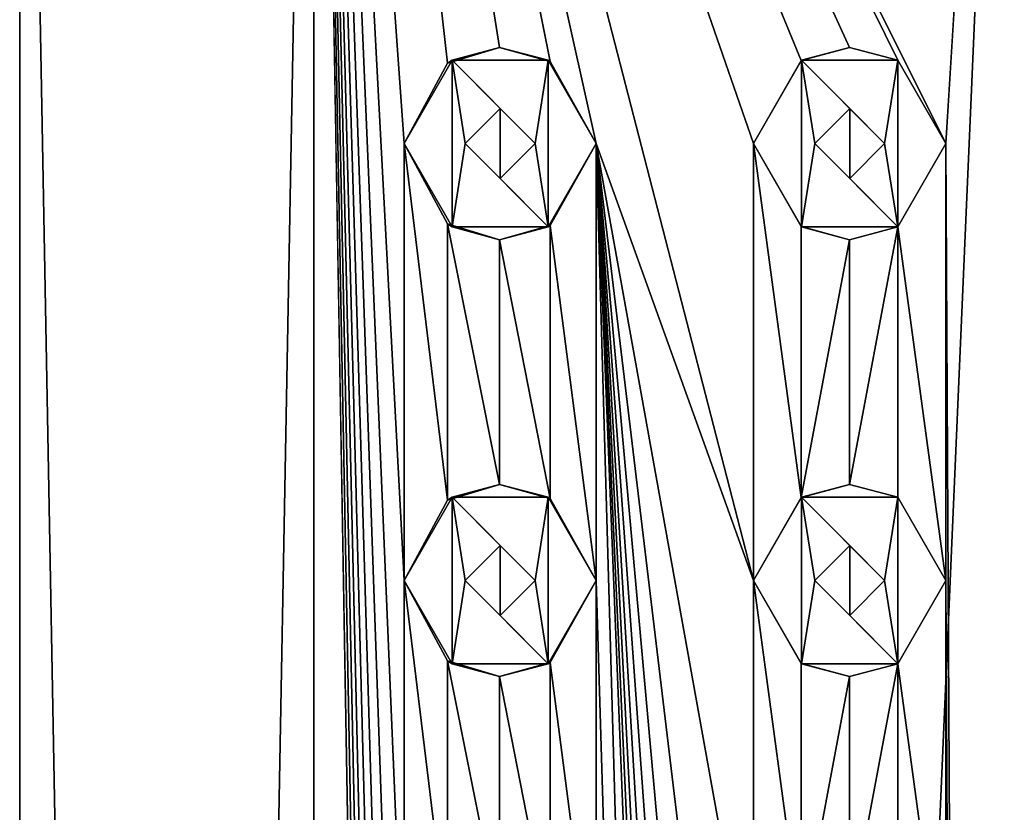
# Model space of a CAD drawing. Header units: millimetres. Extents: x -94 to 254, y 0 to 980.
# Tile 145 of 256: x -94 to -83, y 958 to 967. Entities that reach past the tile are written whole.
import ezdxf

# ---------------------------------------------------------------- set-up
doc = ezdxf.new("R2010")
doc.units = ezdxf.units.MM
doc.header["$LTSCALE"] = 65.185185
for name, color, linetype in [('5029', 7, 'CONTINUOUS'), ('5030', 7, 'CONTINUOUS'), ('5084', 7, 'CONTINUOUS'), ('5085', 7, 'CONTINUOUS'), ('5086', 7, 'CONTINUOUS'), ('5087', 7, 'CONTINUOUS'), ('5088', 7, 'CONTINUOUS'), ('5089', 7, 'CONTINUOUS'), ('5090', 7, 'CONTINUOUS'), ('5091', 7, 'CONTINUOUS'), ('5092', 7, 'CONTINUOUS'), ('5093', 7, 'CONTINUOUS'), ('5184', 7, 'CONTINUOUS'), ('5185', 7, 'CONTINUOUS'), ('5186', 7, 'CONTINUOUS'), ('5187', 7, 'CONTINUOUS'), ('5188', 7, 'CONTINUOUS'), ('5189', 7, 'CONTINUOUS'), ('5190', 7, 'CONTINUOUS'), ('5191', 7, 'CONTINUOUS'), ('5192', 7, 'CONTINUOUS'), ('5193', 7, 'CONTINUOUS'), ('5327', 7, 'CONTINUOUS'), ('5328', 7, 'CONTINUOUS'), ('5337', 7, 'CONTINUOUS'), ('5338', 7, 'CONTINUOUS')]:
    doc.layers.add(name, color=color, linetype=linetype)

msp = doc.modelspace()

# ---------------------------------------------------------------- linework, layer by layer
at = {"layer": '5029', "color": 7, "linetype": 'CONTINUOUS', "true_color": 0xe0f2ff}
for points in [[(-94.3, 793.5), (-90.932, 793.5, 8.132), (-94.3, 980), (-94.3, 793.5)], [(-94.3, 980), (-90.932, 793.5, 8.132), (-90.932, 980, 8.132), (-94.3, 980)], [(-90.932, 980, 8.132), (-90.932, 793.5, 8.132), (-89.9, 920.5, 9.047), (-90.932, 980, 8.132)], [(-82.8, 980, 11.5), (-90.932, 980, 8.132), (-83.7, 965.5, 11.465), (-82.8, 980, 11.5)], [(-90.932, 980, 8.132), (-85.9, 965.5, 11.074), (-85.357, 966.449, 11.212), (-90.932, 980, 8.132)], [(-85.9, 965.5, 11.074), (-90.932, 980, 8.132), (-85.9, 960.5, 11.074), (-85.9, 965.5, 11.074)], [(-83.7, 965.5, 11.465), (-90.932, 980, 8.132), (-84.25, 966.453, 11.408), (-83.7, 965.5, 11.465)], [(-84.25, 966.453, 11.408), (-90.932, 980, 8.132), (-84.802, 966.6, 11.324), (-84.25, 966.453, 11.408)], [(-84.802, 966.6, 11.324), (-90.932, 980, 8.132), (-85.357, 966.449, 11.212), (-84.802, 966.6, 11.324)], [(-85.9, 960.5, 11.074), (-90.932, 980, 8.132), (-87.7, 965.5, 10.404), (-85.9, 960.5, 11.074)], [(-90.932, 980, 8.132), (-89.9, 965.5, 9.047), (-89.403, 966.42, 9.415), (-90.932, 980, 8.132)], [(-89.9, 965.5, 9.047), (-90.932, 980, 8.132), (-89.9, 960.5, 9.047), (-89.9, 965.5, 9.047)], [(-87.7, 965.5, 10.404), (-90.932, 980, 8.132), (-88.227, 966.439, 10.139), (-87.7, 965.5, 10.404)], [(-88.227, 966.439, 10.139), (-90.932, 980, 8.132), (-88.809, 966.6, 9.805), (-88.227, 966.439, 10.139)], [(-88.809, 966.6, 9.805), (-90.932, 980, 8.132), (-89.403, 966.42, 9.415), (-88.809, 966.6, 9.805)], [(-89.9, 960.5, 9.047), (-90.932, 980, 8.132), (-89.9, 955.5, 9.047), (-89.9, 960.5, 9.047)], [(-89.9, 955.5, 9.047), (-90.932, 980, 8.132), (-89.9, 950.5, 9.047), (-89.9, 955.5, 9.047)], [(-89.9, 950.5, 9.047), (-90.932, 980, 8.132), (-89.9, 945.5, 9.047), (-89.9, 950.5, 9.047)], [(-89.9, 945.5, 9.047), (-90.932, 980, 8.132), (-89.9, 940.5, 9.047), (-89.9, 945.5, 9.047)], [(-89.9, 940.5, 9.047), (-90.932, 980, 8.132), (-89.9, 935.5, 9.047), (-89.9, 940.5, 9.047)], [(-89.9, 935.5, 9.047), (-90.932, 980, 8.132), (-89.9, 930.5, 9.047), (-89.9, 935.5, 9.047)], [(-89.9, 930.5, 9.047), (-90.932, 980, 8.132), (-89.9, 925.5, 9.047), (-89.9, 930.5, 9.047)], [(-89.9, 925.5, 9.047), (-90.932, 980, 8.132), (-89.9, 920.5, 9.047), (-89.9, 925.5, 9.047)], [(-82.8, 793.5, 11.5), (-82.8, 980, 11.5), (-83.7, 965.5, 11.465), (-82.8, 793.5, 11.5)], [(-89.403, 964.58, 9.416), (-89.9, 965.5, 9.047), (-89.403, 961.42, 9.415), (-89.403, 964.58, 9.416)], [(-89.9, 965.5, 9.047), (-89.9, 960.5, 9.047), (-89.403, 961.42, 9.415), (-89.9, 965.5, 9.047)], [(-87.7, 965.5, 10.404), (-88.227, 964.561, 10.139), (-87.7, 960.5, 10.404), (-87.7, 965.5, 10.404)], [(-82.8, 793.5, 11.5), (-85.9, 920.5, 11.074), (-87.7, 965.5, 10.404), (-82.8, 793.5, 11.5)], [(-82.8, 793.5, 11.5), (-87.7, 965.5, 10.404), (-87.7, 960.5, 10.404), (-82.8, 793.5, 11.5)], [(-85.9, 955.5, 11.074), (-85.9, 960.5, 11.074), (-87.7, 965.5, 10.404), (-85.9, 955.5, 11.074)], [(-85.9, 950.5, 11.074), (-85.9, 955.5, 11.074), (-87.7, 965.5, 10.404), (-85.9, 950.5, 11.074)], [(-85.9, 945.5, 11.074), (-85.9, 950.5, 11.074), (-87.7, 965.5, 10.404), (-85.9, 945.5, 11.074)], [(-85.9, 940.5, 11.074), (-85.9, 945.5, 11.074), (-87.7, 965.5, 10.404), (-85.9, 940.5, 11.074)], [(-85.9, 935.5, 11.074), (-85.9, 940.5, 11.074), (-87.7, 965.5, 10.404), (-85.9, 935.5, 11.074)], [(-85.9, 930.5, 11.074), (-85.9, 935.5, 11.074), (-87.7, 965.5, 10.404), (-85.9, 930.5, 11.074)], [(-85.9, 925.5, 11.074), (-85.9, 930.5, 11.074), (-87.7, 965.5, 10.404), (-85.9, 925.5, 11.074)], [(-85.9, 920.5, 11.074), (-85.9, 925.5, 11.074), (-87.7, 965.5, 10.404), (-85.9, 920.5, 11.074)], [(-85.357, 964.551, 11.212), (-85.9, 965.5, 11.074), (-85.357, 961.449, 11.212), (-85.357, 964.551, 11.212)], [(-85.9, 965.5, 11.074), (-85.9, 960.5, 11.074), (-85.357, 961.449, 11.212), (-85.9, 965.5, 11.074)], [(-83.7, 965.5, 11.465), (-84.25, 964.547, 11.408), (-83.7, 960.5, 11.465), (-83.7, 965.5, 11.465)], [(-82.8, 793.5, 11.5), (-83.7, 965.5, 11.465), (-83.7, 960.5, 11.465), (-82.8, 793.5, 11.5)], [(-88.809, 964.4, 9.805), (-89.403, 964.58, 9.416), (-88.809, 961.6, 9.805), (-88.809, 964.4, 9.805)], [(-88.809, 961.6, 9.805), (-89.403, 964.58, 9.416), (-89.403, 961.42, 9.415), (-88.809, 961.6, 9.805)], [(-88.227, 964.561, 10.139), (-88.809, 964.4, 9.805), (-88.227, 961.439, 10.139), (-88.227, 964.561, 10.139)], [(-87.7, 960.5, 10.404), (-88.227, 964.561, 10.139), (-88.227, 961.439, 10.139), (-87.7, 960.5, 10.404)], [(-84.802, 964.4, 11.324), (-85.357, 964.551, 11.212), (-85.357, 961.449, 11.212), (-84.802, 964.4, 11.324)], [(-84.25, 964.547, 11.408), (-84.802, 964.4, 11.324), (-84.802, 961.6, 11.324), (-84.25, 964.547, 11.408)], [(-84.25, 961.453, 11.408), (-84.25, 964.547, 11.408), (-84.802, 961.6, 11.324), (-84.25, 961.453, 11.408)], [(-83.7, 960.5, 11.465), (-84.25, 964.547, 11.408), (-84.25, 961.453, 11.408), (-83.7, 960.5, 11.465)], [(-88.227, 961.439, 10.139), (-88.809, 964.4, 9.805), (-88.809, 961.6, 9.805), (-88.227, 961.439, 10.139)], [(-84.802, 961.6, 11.324), (-84.802, 964.4, 11.324), (-85.357, 961.449, 11.212), (-84.802, 961.6, 11.324)], [(-89.403, 959.58, 9.416), (-89.9, 960.5, 9.047), (-89.403, 956.42, 9.415), (-89.403, 959.58, 9.416)], [(-89.9, 960.5, 9.047), (-89.9, 955.5, 9.047), (-89.403, 956.42, 9.415), (-89.9, 960.5, 9.047)], [(-87.7, 960.5, 10.404), (-88.227, 959.561, 10.139), (-87.7, 955.5, 10.404), (-87.7, 960.5, 10.404)], [(-82.8, 793.5, 11.5), (-87.7, 960.5, 10.404), (-87.7, 955.5, 10.404), (-82.8, 793.5, 11.5)], [(-85.357, 959.551, 11.212), (-85.9, 960.5, 11.074), (-85.357, 956.449, 11.212), (-85.357, 959.551, 11.212)], [(-85.9, 960.5, 11.074), (-85.9, 955.5, 11.074), (-85.357, 956.449, 11.212), (-85.9, 960.5, 11.074)], [(-83.7, 960.5, 11.465), (-84.25, 959.547, 11.408), (-83.7, 955.5, 11.465), (-83.7, 960.5, 11.465)], [(-82.8, 793.5, 11.5), (-83.7, 960.5, 11.465), (-83.7, 955.5, 11.465), (-82.8, 793.5, 11.5)], [(-88.809, 959.4, 9.805), (-89.403, 959.58, 9.416), (-88.809, 956.6, 9.805), (-88.809, 959.4, 9.805)], [(-88.809, 956.6, 9.805), (-89.403, 959.58, 9.416), (-89.403, 956.42, 9.415), (-88.809, 956.6, 9.805)], [(-88.227, 959.561, 10.139), (-88.809, 959.4, 9.805), (-88.227, 956.439, 10.139), (-88.227, 959.561, 10.139)], [(-87.7, 955.5, 10.404), (-88.227, 959.561, 10.139), (-88.227, 956.439, 10.139), (-87.7, 955.5, 10.404)], [(-84.802, 959.4, 11.324), (-85.357, 959.551, 11.212), (-85.357, 956.449, 11.212), (-84.802, 959.4, 11.324)], [(-84.25, 959.547, 11.408), (-84.802, 959.4, 11.324), (-84.802, 956.6, 11.324), (-84.25, 959.547, 11.408)], [(-84.25, 956.453, 11.408), (-84.25, 959.547, 11.408), (-84.802, 956.6, 11.324), (-84.25, 956.453, 11.408)], [(-83.7, 955.5, 11.465), (-84.25, 959.547, 11.408), (-84.25, 956.453, 11.408), (-83.7, 955.5, 11.465)], [(-88.227, 956.439, 10.139), (-88.809, 959.4, 9.805), (-88.809, 956.6, 9.805), (-88.227, 956.439, 10.139)], [(-84.802, 956.6, 11.324), (-84.802, 959.4, 11.324), (-85.357, 956.449, 11.212), (-84.802, 956.6, 11.324)]]:
    msp.add_3dface(points, dxfattribs=at)
at = {"layer": '5030', "color": 7, "linetype": 'CONTINUOUS', "true_color": 0xe0f2ff}
for points in [[(-90.932, 793.5, -8.132), (-94.3, 793.5), (-90.932, 980, -8.132), (-90.932, 793.5, -8.132)], [(-94.3, 793.5), (-94.3, 980), (-90.932, 980, -8.132), (-94.3, 793.5)], [(-82.8, 793.5, -11.5), (-90.932, 793.5, -8.132), (-82.8, 980, -11.5), (-82.8, 793.5, -11.5)], [(-82.8, 980, -11.5), (-90.932, 793.5, -8.132), (-90.932, 980, -8.132), (-82.8, 980, -11.5)]]:
    msp.add_3dface(points, dxfattribs=at)
at = {"layer": '5084', "color": 7, "linetype": 'CONTINUOUS', "true_color": 0xe0f2ff}
for points in [[(-85.35, 966.453, 12.5), (-85.9, 965.5, 12.5), (-85.35, 964.547, 12.5), (-85.35, 966.453, 12.5)], [(-84.25, 966.453, 12.5), (-85.35, 966.453, 12.5), (-84.4, 965.5, 12.5), (-84.25, 966.453, 12.5)], [(-85.35, 966.453, 12.5), (-85.35, 964.547, 12.5), (-85.2, 965.5, 12.5), (-85.35, 966.453, 12.5)], [(-85.35, 966.453, 12.5), (-85.2, 965.5, 12.5), (-84.8, 965.9, 12.5), (-85.35, 966.453, 12.5)], [(-84.4, 965.5, 12.5), (-85.35, 966.453, 12.5), (-84.8, 965.9, 12.5), (-84.4, 965.5, 12.5)], [(-84.25, 964.547, 12.5), (-84.25, 966.453, 12.5), (-84.4, 965.5, 12.5), (-84.25, 964.547, 12.5)], [(-83.7, 965.5, 12.5), (-84.25, 966.453, 12.5), (-84.25, 964.547, 12.5), (-83.7, 965.5, 12.5)], [(-85.35, 964.547, 12.5), (-84.25, 964.547, 12.5), (-85.2, 965.5, 12.5), (-85.35, 964.547, 12.5)], [(-85.2, 965.5, 12.5), (-84.25, 964.547, 12.5), (-84.8, 965.1, 12.5), (-85.2, 965.5, 12.5)], [(-84.8, 965.1, 12.5), (-84.25, 964.547, 12.5), (-84.4, 965.5, 12.5), (-84.8, 965.1, 12.5)]]:
    msp.add_3dface(points, dxfattribs=at)
at = {"layer": '5085', "color": 7, "linetype": 'CONTINUOUS', "true_color": 0xe0f2ff}
for points in [[(-85.9, 965.5, 11.074), (-85.357, 964.551, 11.212), (-85.9, 965.5, 12.5), (-85.9, 965.5, 11.074)], [(-85.9, 965.5, 12.5), (-85.357, 964.551, 11.212), (-85.35, 964.547, 12.5), (-85.9, 965.5, 12.5)], [(-84.25, 964.547, 11.408), (-83.7, 965.5, 11.465), (-84.25, 964.547, 12.5), (-84.25, 964.547, 11.408)], [(-83.7, 965.5, 11.465), (-83.7, 965.5, 12.5), (-84.25, 964.547, 12.5), (-83.7, 965.5, 11.465)], [(-85.357, 964.551, 11.212), (-84.802, 964.4, 11.324), (-85.35, 964.547, 12.5), (-85.357, 964.551, 11.212)], [(-84.802, 964.4, 11.324), (-84.25, 964.547, 11.408), (-85.35, 964.547, 12.5), (-84.802, 964.4, 11.324)], [(-84.25, 964.547, 11.408), (-84.25, 964.547, 12.5), (-85.35, 964.547, 12.5), (-84.25, 964.547, 11.408)]]:
    msp.add_3dface(points, dxfattribs=at)
at = {"layer": '5086', "color": 7, "linetype": 'CONTINUOUS', "true_color": 0xe0f2ff}
for points in [[(-84.802, 966.6, 11.324), (-85.357, 966.449, 11.212), (-85.35, 966.453, 12.5), (-84.802, 966.6, 11.324)], [(-84.802, 966.6, 11.324), (-85.35, 966.453, 12.5), (-84.25, 966.453, 12.5), (-84.802, 966.6, 11.324)], [(-84.25, 966.453, 11.408), (-84.802, 966.6, 11.324), (-84.25, 966.453, 12.5), (-84.25, 966.453, 11.408)], [(-85.357, 966.449, 11.212), (-85.9, 965.5, 11.074), (-85.35, 966.453, 12.5), (-85.357, 966.449, 11.212)], [(-85.9, 965.5, 11.074), (-85.9, 965.5, 12.5), (-85.35, 966.453, 12.5), (-85.9, 965.5, 11.074)], [(-83.7, 965.5, 11.465), (-84.25, 966.453, 11.408), (-83.7, 965.5, 12.5), (-83.7, 965.5, 11.465)], [(-84.25, 966.453, 11.408), (-84.25, 966.453, 12.5), (-83.7, 965.5, 12.5), (-84.25, 966.453, 11.408)]]:
    msp.add_3dface(points, dxfattribs=at)
at = {"layer": '5087', "color": 7, "linetype": 'CONTINUOUS', "true_color": 0xe0f2ff}
for points in [[(-84.8, 965.9, 12.5), (-85.2, 965.5, 12.5), (-84.8, 965.9, 11.325), (-84.8, 965.9, 12.5)], [(-85.2, 965.5, 12.5), (-85.2, 965.5, 11.247), (-84.8, 965.9, 11.325), (-85.2, 965.5, 12.5)], [(-84.4, 965.5, 12.5), (-84.8, 965.9, 12.5), (-84.4, 965.5, 11.388), (-84.4, 965.5, 12.5)], [(-84.4, 965.5, 11.388), (-84.8, 965.9, 12.5), (-84.8, 965.9, 11.325), (-84.4, 965.5, 11.388)]]:
    msp.add_3dface(points, dxfattribs=at)
at = {"layer": '5088', "color": 7, "linetype": 'CONTINUOUS', "true_color": 0xe0f2ff}
for points in [[(-85.2, 965.5, 12.5), (-84.8, 965.1, 12.5), (-85.2, 965.5, 11.247), (-85.2, 965.5, 12.5)], [(-85.2, 965.5, 11.247), (-84.8, 965.1, 12.5), (-84.8, 965.1, 11.325), (-85.2, 965.5, 11.247)], [(-84.8, 965.1, 12.5), (-84.4, 965.5, 12.5), (-84.8, 965.1, 11.325), (-84.8, 965.1, 12.5)], [(-84.4, 965.5, 12.5), (-84.4, 965.5, 11.388), (-84.8, 965.1, 11.325), (-84.4, 965.5, 12.5)]]:
    msp.add_3dface(points, dxfattribs=at)
at = {"layer": '5089', "color": 7, "linetype": 'CONTINUOUS', "true_color": 0xe0f2ff}
for points in [[(-85.35, 961.453, 12.5), (-85.9, 960.5, 12.5), (-85.35, 959.547, 12.5), (-85.35, 961.453, 12.5)], [(-84.25, 961.453, 12.5), (-85.35, 961.453, 12.5), (-84.4, 960.5, 12.5), (-84.25, 961.453, 12.5)], [(-85.35, 961.453, 12.5), (-85.35, 959.547, 12.5), (-85.2, 960.5, 12.5), (-85.35, 961.453, 12.5)], [(-85.35, 961.453, 12.5), (-85.2, 960.5, 12.5), (-84.8, 960.9, 12.5), (-85.35, 961.453, 12.5)], [(-84.4, 960.5, 12.5), (-85.35, 961.453, 12.5), (-84.8, 960.9, 12.5), (-84.4, 960.5, 12.5)], [(-84.25, 959.547, 12.5), (-84.25, 961.453, 12.5), (-84.4, 960.5, 12.5), (-84.25, 959.547, 12.5)], [(-83.7, 960.5, 12.5), (-84.25, 961.453, 12.5), (-84.25, 959.547, 12.5), (-83.7, 960.5, 12.5)], [(-85.35, 959.547, 12.5), (-84.25, 959.547, 12.5), (-85.2, 960.5, 12.5), (-85.35, 959.547, 12.5)], [(-85.2, 960.5, 12.5), (-84.25, 959.547, 12.5), (-84.8, 960.1, 12.5), (-85.2, 960.5, 12.5)], [(-84.8, 960.1, 12.5), (-84.25, 959.547, 12.5), (-84.4, 960.5, 12.5), (-84.8, 960.1, 12.5)]]:
    msp.add_3dface(points, dxfattribs=at)
at = {"layer": '5090', "color": 7, "linetype": 'CONTINUOUS', "true_color": 0xe0f2ff}
for points in [[(-85.9, 960.5, 11.074), (-85.357, 959.551, 11.212), (-85.9, 960.5, 12.5), (-85.9, 960.5, 11.074)], [(-85.9, 960.5, 12.5), (-85.357, 959.551, 11.212), (-85.35, 959.547, 12.5), (-85.9, 960.5, 12.5)], [(-84.25, 959.547, 11.408), (-83.7, 960.5, 11.465), (-84.25, 959.547, 12.5), (-84.25, 959.547, 11.408)], [(-83.7, 960.5, 11.465), (-83.7, 960.5, 12.5), (-84.25, 959.547, 12.5), (-83.7, 960.5, 11.465)], [(-85.357, 959.551, 11.212), (-84.802, 959.4, 11.324), (-85.35, 959.547, 12.5), (-85.357, 959.551, 11.212)], [(-84.802, 959.4, 11.324), (-84.25, 959.547, 11.408), (-85.35, 959.547, 12.5), (-84.802, 959.4, 11.324)], [(-84.25, 959.547, 11.408), (-84.25, 959.547, 12.5), (-85.35, 959.547, 12.5), (-84.25, 959.547, 11.408)]]:
    msp.add_3dface(points, dxfattribs=at)
at = {"layer": '5091', "color": 7, "linetype": 'CONTINUOUS', "true_color": 0xe0f2ff}
for points in [[(-84.802, 961.6, 11.324), (-85.357, 961.449, 11.212), (-85.35, 961.453, 12.5), (-84.802, 961.6, 11.324)], [(-84.802, 961.6, 11.324), (-85.35, 961.453, 12.5), (-84.25, 961.453, 12.5), (-84.802, 961.6, 11.324)], [(-84.25, 961.453, 11.408), (-84.802, 961.6, 11.324), (-84.25, 961.453, 12.5), (-84.25, 961.453, 11.408)], [(-85.357, 961.449, 11.212), (-85.9, 960.5, 11.074), (-85.35, 961.453, 12.5), (-85.357, 961.449, 11.212)], [(-85.9, 960.5, 11.074), (-85.9, 960.5, 12.5), (-85.35, 961.453, 12.5), (-85.9, 960.5, 11.074)], [(-83.7, 960.5, 11.465), (-84.25, 961.453, 11.408), (-83.7, 960.5, 12.5), (-83.7, 960.5, 11.465)], [(-84.25, 961.453, 11.408), (-84.25, 961.453, 12.5), (-83.7, 960.5, 12.5), (-84.25, 961.453, 11.408)]]:
    msp.add_3dface(points, dxfattribs=at)
at = {"layer": '5092', "color": 7, "linetype": 'CONTINUOUS', "true_color": 0xe0f2ff}
for points in [[(-84.8, 960.9, 12.5), (-85.2, 960.5, 12.5), (-84.8, 960.9, 11.325), (-84.8, 960.9, 12.5)], [(-85.2, 960.5, 12.5), (-85.2, 960.5, 11.247), (-84.8, 960.9, 11.325), (-85.2, 960.5, 12.5)], [(-84.4, 960.5, 12.5), (-84.8, 960.9, 12.5), (-84.4, 960.5, 11.388), (-84.4, 960.5, 12.5)], [(-84.4, 960.5, 11.388), (-84.8, 960.9, 12.5), (-84.8, 960.9, 11.325), (-84.4, 960.5, 11.388)]]:
    msp.add_3dface(points, dxfattribs=at)
at = {"layer": '5093', "color": 7, "linetype": 'CONTINUOUS', "true_color": 0xe0f2ff}
for points in [[(-85.2, 960.5, 12.5), (-84.8, 960.1, 12.5), (-85.2, 960.5, 11.247), (-85.2, 960.5, 12.5)], [(-85.2, 960.5, 11.247), (-84.8, 960.1, 12.5), (-84.8, 960.1, 11.325), (-85.2, 960.5, 11.247)], [(-84.8, 960.1, 12.5), (-84.4, 960.5, 12.5), (-84.8, 960.1, 11.325), (-84.8, 960.1, 12.5)], [(-84.4, 960.5, 12.5), (-84.4, 960.5, 11.388), (-84.8, 960.1, 11.325), (-84.4, 960.5, 12.5)]]:
    msp.add_3dface(points, dxfattribs=at)
at = {"layer": '5184', "color": 7, "linetype": 'CONTINUOUS', "true_color": 0xe0f2ff}
for points in [[(-89.35, 966.453, 11), (-89.9, 965.5, 11), (-89.35, 964.547, 11), (-89.35, 966.453, 11)], [(-88.25, 966.453, 11), (-89.35, 966.453, 11), (-88.4, 965.5, 11), (-88.25, 966.453, 11)], [(-89.35, 966.453, 11), (-89.35, 964.547, 11), (-89.2, 965.5, 11), (-89.35, 966.453, 11)], [(-89.35, 966.453, 11), (-89.2, 965.5, 11), (-88.8, 965.9, 11), (-89.35, 966.453, 11)], [(-88.4, 965.5, 11), (-89.35, 966.453, 11), (-88.8, 965.9, 11), (-88.4, 965.5, 11)], [(-88.25, 964.547, 11), (-88.25, 966.453, 11), (-88.4, 965.5, 11), (-88.25, 964.547, 11)], [(-87.7, 965.5, 11), (-88.25, 966.453, 11), (-88.25, 964.547, 11), (-87.7, 965.5, 11)], [(-89.35, 964.547, 11), (-88.25, 964.547, 11), (-89.2, 965.5, 11), (-89.35, 964.547, 11)], [(-89.2, 965.5, 11), (-88.25, 964.547, 11), (-88.8, 965.1, 11), (-89.2, 965.5, 11)], [(-88.8, 965.1, 11), (-88.25, 964.547, 11), (-88.4, 965.5, 11), (-88.8, 965.1, 11)]]:
    msp.add_3dface(points, dxfattribs=at)
at = {"layer": '5185', "color": 7, "linetype": 'CONTINUOUS', "true_color": 0xe0f2ff}
for points in [[(-89.9, 965.5, 9.047), (-89.403, 964.58, 9.416), (-89.9, 965.5, 11), (-89.9, 965.5, 9.047)], [(-89.9, 965.5, 11), (-89.403, 964.58, 9.416), (-89.35, 964.547, 11), (-89.9, 965.5, 11)], [(-88.227, 964.561, 10.139), (-87.7, 965.5, 10.404), (-88.25, 964.547, 11), (-88.227, 964.561, 10.139)], [(-87.7, 965.5, 10.404), (-87.7, 965.5, 11), (-88.25, 964.547, 11), (-87.7, 965.5, 10.404)], [(-89.403, 964.58, 9.416), (-88.809, 964.4, 9.805), (-89.35, 964.547, 11), (-89.403, 964.58, 9.416)], [(-88.809, 964.4, 9.805), (-88.25, 964.547, 11), (-89.35, 964.547, 11), (-88.809, 964.4, 9.805)], [(-88.809, 964.4, 9.805), (-88.227, 964.561, 10.139), (-88.25, 964.547, 11), (-88.809, 964.4, 9.805)]]:
    msp.add_3dface(points, dxfattribs=at)
at = {"layer": '5186', "color": 7, "linetype": 'CONTINUOUS', "true_color": 0xe0f2ff}
for points in [[(-88.809, 966.6, 9.805), (-89.403, 966.42, 9.415), (-89.35, 966.453, 11), (-88.809, 966.6, 9.805)], [(-88.809, 966.6, 9.805), (-89.35, 966.453, 11), (-88.25, 966.453, 11), (-88.809, 966.6, 9.805)], [(-88.227, 966.439, 10.139), (-88.809, 966.6, 9.805), (-88.25, 966.453, 11), (-88.227, 966.439, 10.139)], [(-89.403, 966.42, 9.415), (-89.9, 965.5, 9.047), (-89.35, 966.453, 11), (-89.403, 966.42, 9.415)], [(-89.9, 965.5, 9.047), (-89.9, 965.5, 11), (-89.35, 966.453, 11), (-89.9, 965.5, 9.047)], [(-88.227, 966.439, 10.139), (-88.25, 966.453, 11), (-87.7, 965.5, 11), (-88.227, 966.439, 10.139)], [(-87.7, 965.5, 10.404), (-88.227, 966.439, 10.139), (-87.7, 965.5, 11), (-87.7, 965.5, 10.404)]]:
    msp.add_3dface(points, dxfattribs=at)
at = {"layer": '5187', "color": 7, "linetype": 'CONTINUOUS', "true_color": 0xe0f2ff}
for points in [[(-88.8, 965.9, 11), (-89.2, 965.5, 11), (-88.801, 965.9, 9.81), (-88.8, 965.9, 11)], [(-89.2, 965.5, 11), (-89.2, 965.5, 9.555), (-88.801, 965.9, 9.81), (-89.2, 965.5, 11)], [(-88.4, 965.5, 10.044), (-88.8, 965.9, 11), (-88.801, 965.9, 9.81), (-88.4, 965.5, 10.044)], [(-88.4, 965.5, 11), (-88.8, 965.9, 11), (-88.4, 965.5, 10.044), (-88.4, 965.5, 11)]]:
    msp.add_3dface(points, dxfattribs=at)
at = {"layer": '5188', "color": 7, "linetype": 'CONTINUOUS', "true_color": 0xe0f2ff}
for points in [[(-89.2, 965.5, 11), (-88.8, 965.1, 11), (-89.2, 965.5, 9.555), (-89.2, 965.5, 11)], [(-89.2, 965.5, 9.555), (-88.8, 965.1, 11), (-88.801, 965.1, 9.81), (-89.2, 965.5, 9.555)], [(-88.8, 965.1, 11), (-88.4, 965.5, 11), (-88.801, 965.1, 9.81), (-88.8, 965.1, 11)], [(-88.4, 965.5, 11), (-88.4, 965.5, 10.044), (-88.801, 965.1, 9.81), (-88.4, 965.5, 11)]]:
    msp.add_3dface(points, dxfattribs=at)
at = {"layer": '5189', "color": 7, "linetype": 'CONTINUOUS', "true_color": 0xe0f2ff}
for points in [[(-89.35, 961.453, 11), (-89.9, 960.5, 11), (-89.35, 959.547, 11), (-89.35, 961.453, 11)], [(-88.25, 961.453, 11), (-89.35, 961.453, 11), (-88.4, 960.5, 11), (-88.25, 961.453, 11)], [(-89.35, 961.453, 11), (-89.35, 959.547, 11), (-89.2, 960.5, 11), (-89.35, 961.453, 11)], [(-89.35, 961.453, 11), (-89.2, 960.5, 11), (-88.8, 960.9, 11), (-89.35, 961.453, 11)], [(-88.4, 960.5, 11), (-89.35, 961.453, 11), (-88.8, 960.9, 11), (-88.4, 960.5, 11)], [(-88.25, 959.547, 11), (-88.25, 961.453, 11), (-88.4, 960.5, 11), (-88.25, 959.547, 11)], [(-87.7, 960.5, 11), (-88.25, 961.453, 11), (-88.25, 959.547, 11), (-87.7, 960.5, 11)], [(-89.35, 959.547, 11), (-88.25, 959.547, 11), (-89.2, 960.5, 11), (-89.35, 959.547, 11)], [(-89.2, 960.5, 11), (-88.25, 959.547, 11), (-88.8, 960.1, 11), (-89.2, 960.5, 11)], [(-88.8, 960.1, 11), (-88.25, 959.547, 11), (-88.4, 960.5, 11), (-88.8, 960.1, 11)]]:
    msp.add_3dface(points, dxfattribs=at)
at = {"layer": '5190', "color": 7, "linetype": 'CONTINUOUS', "true_color": 0xe0f2ff}
for points in [[(-89.9, 960.5, 9.047), (-89.403, 959.58, 9.416), (-89.9, 960.5, 11), (-89.9, 960.5, 9.047)], [(-89.9, 960.5, 11), (-89.403, 959.58, 9.416), (-89.35, 959.547, 11), (-89.9, 960.5, 11)], [(-88.227, 959.561, 10.139), (-87.7, 960.5, 10.404), (-88.25, 959.547, 11), (-88.227, 959.561, 10.139)], [(-87.7, 960.5, 10.404), (-87.7, 960.5, 11), (-88.25, 959.547, 11), (-87.7, 960.5, 10.404)], [(-89.403, 959.58, 9.416), (-88.809, 959.4, 9.805), (-89.35, 959.547, 11), (-89.403, 959.58, 9.416)], [(-88.809, 959.4, 9.805), (-88.25, 959.547, 11), (-89.35, 959.547, 11), (-88.809, 959.4, 9.805)], [(-88.809, 959.4, 9.805), (-88.227, 959.561, 10.139), (-88.25, 959.547, 11), (-88.809, 959.4, 9.805)]]:
    msp.add_3dface(points, dxfattribs=at)
at = {"layer": '5191', "color": 7, "linetype": 'CONTINUOUS', "true_color": 0xe0f2ff}
for points in [[(-88.809, 961.6, 9.805), (-89.403, 961.42, 9.415), (-89.35, 961.453, 11), (-88.809, 961.6, 9.805)], [(-88.809, 961.6, 9.805), (-89.35, 961.453, 11), (-88.25, 961.453, 11), (-88.809, 961.6, 9.805)], [(-88.227, 961.439, 10.139), (-88.809, 961.6, 9.805), (-88.25, 961.453, 11), (-88.227, 961.439, 10.139)], [(-89.403, 961.42, 9.415), (-89.9, 960.5, 9.047), (-89.35, 961.453, 11), (-89.403, 961.42, 9.415)], [(-89.9, 960.5, 9.047), (-89.9, 960.5, 11), (-89.35, 961.453, 11), (-89.9, 960.5, 9.047)], [(-88.227, 961.439, 10.139), (-88.25, 961.453, 11), (-87.7, 960.5, 11), (-88.227, 961.439, 10.139)], [(-87.7, 960.5, 10.404), (-88.227, 961.439, 10.139), (-87.7, 960.5, 11), (-87.7, 960.5, 10.404)]]:
    msp.add_3dface(points, dxfattribs=at)
at = {"layer": '5192', "color": 7, "linetype": 'CONTINUOUS', "true_color": 0xe0f2ff}
for points in [[(-88.8, 960.9, 11), (-89.2, 960.5, 11), (-88.801, 960.9, 9.81), (-88.8, 960.9, 11)], [(-89.2, 960.5, 11), (-89.2, 960.5, 9.555), (-88.801, 960.9, 9.81), (-89.2, 960.5, 11)], [(-88.4, 960.5, 10.044), (-88.8, 960.9, 11), (-88.801, 960.9, 9.81), (-88.4, 960.5, 10.044)], [(-88.4, 960.5, 11), (-88.8, 960.9, 11), (-88.4, 960.5, 10.044), (-88.4, 960.5, 11)]]:
    msp.add_3dface(points, dxfattribs=at)
at = {"layer": '5193', "color": 7, "linetype": 'CONTINUOUS', "true_color": 0xe0f2ff}
for points in [[(-89.2, 960.5, 11), (-88.8, 960.1, 11), (-89.2, 960.5, 9.555), (-89.2, 960.5, 11)], [(-89.2, 960.5, 9.555), (-88.8, 960.1, 11), (-88.801, 960.1, 9.81), (-89.2, 960.5, 9.555)], [(-88.8, 960.1, 11), (-88.4, 960.5, 11), (-88.801, 960.1, 9.81), (-88.8, 960.1, 11)], [(-88.4, 960.5, 11), (-88.4, 960.5, 10.044), (-88.801, 960.1, 9.81), (-88.4, 960.5, 11)]]:
    msp.add_3dface(points, dxfattribs=at)
at = {"layer": '5327', "color": 7, "linetype": 'CONTINUOUS', "true_color": 0xe0f2ff}
for points in [[(-88.801, 960.9, 9.81), (-89.2, 960.5, 9.555), (-88.801, 960.1, 9.81), (-88.801, 960.9, 9.81)], [(-88.4, 960.5, 10.044), (-88.801, 960.9, 9.81), (-88.801, 960.1, 9.81), (-88.4, 960.5, 10.044)]]:
    msp.add_3dface(points, dxfattribs=at)
at = {"layer": '5328', "color": 7, "linetype": 'CONTINUOUS', "true_color": 0xe0f2ff}
for points in [[(-88.801, 965.9, 9.81), (-89.2, 965.5, 9.555), (-88.801, 965.1, 9.81), (-88.801, 965.9, 9.81)], [(-88.4, 965.5, 10.044), (-88.801, 965.9, 9.81), (-88.801, 965.1, 9.81), (-88.4, 965.5, 10.044)]]:
    msp.add_3dface(points, dxfattribs=at)
at = {"layer": '5337', "color": 7, "linetype": 'CONTINUOUS', "true_color": 0xe0f2ff}
for points in [[(-84.8, 960.9, 11.325), (-85.2, 960.5, 11.247), (-84.8, 960.1, 11.325), (-84.8, 960.9, 11.325)], [(-84.4, 960.5, 11.388), (-84.8, 960.9, 11.325), (-84.8, 960.1, 11.325), (-84.4, 960.5, 11.388)]]:
    msp.add_3dface(points, dxfattribs=at)
at = {"layer": '5338', "color": 7, "linetype": 'CONTINUOUS', "true_color": 0xe0f2ff}
for points in [[(-84.8, 965.9, 11.325), (-85.2, 965.5, 11.247), (-84.8, 965.1, 11.325), (-84.8, 965.9, 11.325)], [(-84.4, 965.5, 11.388), (-84.8, 965.9, 11.325), (-84.8, 965.1, 11.325), (-84.4, 965.5, 11.388)]]:
    msp.add_3dface(points, dxfattribs=at)

doc.saveas('drawing.dxf')
